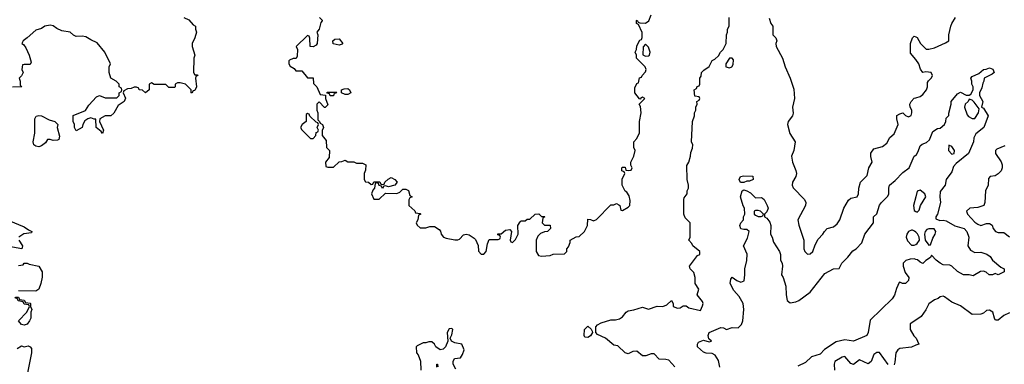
# Model space of a CAD drawing. Header units: inches. Extents: x 2601682 to 2755810, y 449311 to 584050.
# Tile 86 of 256: x 2633798 to 2640613, y 490750 to 493135. Entities that reach past the tile are written whole.
import ezdxf

# ---------------------------------------------------------------- set-up
doc = ezdxf.new("R2010")
doc.units = ezdxf.units.IN
doc.header["$MEASUREMENT"] = 0
doc.layers.add('C6439', color=7, linetype='Continuous')
doc.layers.add('C6449', color=7, linetype='Continuous')

msp = doc.modelspace()

# ---------------------------------------------------------------- linework, layer by layer
at = {"layer": 'C6439', "color": 2}
for points, elevation in [([(2634934, 493150), (2634970, 493134), (2634999.6, 493099.6), (2635014, 493090), (2635014, 493070), (2635022, 493050), (2635011.3, 493010), (2634991.3, 492970), (2634991.3, 492950), (2635011.3, 492890), (2635004.7, 492870), (2635002, 492770), (2635010, 492754), (2635030, 492754), (2635032, 492750), (2635018, 492742), (2635014, 492730), (2635022, 492670), (2635010, 492646), (2634998, 492642), (2634990, 492626), (2634986, 492630), (2634986, 492650), (2634946, 492690), (2634910, 492698), (2634890, 492698), (2634874, 492690), (2634874, 492670), (2634870, 492666), (2634830, 492666), (2634810, 492686), (2634730, 492686), (2634710, 492698), (2634694, 492690), (2634694, 492650), (2634670, 492628.7), (2634647.3, 492647.3), (2634626, 492650), (2634622, 492662), (2634607.3, 492667.3), (2634590, 492668), (2634570, 492658), (2634543.6, 492656.4), (2634518, 492642), (2634514, 492630), (2634531, 492591), (2634522, 492570), (2634479.6, 492540.4), (2634450, 492488), (2634430, 492468.7), (2634390, 492468.7), (2634352, 492450), (2634351.3, 492430), (2634378, 492370), (2634371.3, 492348.7), (2634362, 492362), (2634328.7, 492390), (2634326, 492446), (2634314, 492446), (2634290, 492455.3), (2634270, 492449), (2634250, 492435.3), (2634236, 492410), (2634230, 492388), (2634190, 492366), (2634178, 492390), (2634178, 492410), (2634168.9, 492431.1), (2634167.3, 492472.7), (2634253.6, 492506.4), (2634276.4, 492543.6), (2634330, 492602), (2634350, 492611.3), (2634390, 492594), (2634470, 492594), (2634486, 492610), (2634486, 492630), (2634502, 492638), (2634506, 492650), (2634502, 492662), (2634486, 492670), (2634486, 492690), (2634466, 492710), (2634428, 492730), (2634418, 492770), (2634418, 492810), (2634426, 492830), (2634388, 492910), (2634334.6, 492974.6), (2634290, 492995.3), (2634257.2, 493017.2), (2634230, 493022), (2634190, 493018), (2634170, 493028), (2634148, 493050), (2634090, 493059.3), (2634054.5, 493074.5), (2634030, 493092.3), (2634010, 493097.2), (2633972, 493090), (2633950, 493075.3), (2633910, 493062), (2633850, 493008.7), (2633822, 492990), (2633814, 492970), (2633823.6, 492963.6), (2633839.8, 492939.8), (2633864.7, 492890), (2633878, 492842), (2633870, 492826), (2633830, 492826), (2633818, 492822), (2633812, 492790), (2633822, 492770), (2633810, 492746), (2633794, 492730), (2633802, 492710), (2633802, 492682), (2633814, 492670), (2633749, 492669)], 22), ([(2635874, 493150), (2635891.6, 493131.6), (2635891.6, 493128.4), (2635883.6, 493116.4), (2635872, 493070), (2635854, 493050), (2635862, 493030), (2635858, 492970), (2635850, 492958), (2635830, 492948), (2635808.7, 492948.7), (2635807.3, 493007.3), (2635802, 493022), (2635790, 493026), (2635712, 492950), (2635722, 492930), (2635718, 492882), (2635712.7, 492867.3), (2635690, 492866), (2635664.7, 492855.3), (2635662, 492850), (2635662, 492830), (2635670, 492814), (2635696.9, 492796.9), (2635710, 492782), (2635750, 492782), (2635790, 492734), (2635830, 492734), (2635832.7, 492692.7), (2635854, 492670), (2635878, 492618), (2635914, 492614), (2635914, 492590), (2635930, 492546), (2635911.6, 492528.4), (2635908.4, 492528.4), (2635870, 492566), (2635854, 492550), (2635854, 492510), (2635862, 492490), (2635862, 492442), (2635874, 492430), (2635878, 492418), (2635894, 492410), (2635902, 492390), (2635892.7, 492367.3), (2635892.7, 492332.7), (2635919.6, 492299.6), (2635922, 492250), (2635942, 492230), (2635939.6, 492180.4), (2635914, 492150), (2635918, 492118), (2635930, 492114), (2635970, 492114), (2636010, 492152), (2636027.3, 492152.7), (2636050, 492162), (2636070, 492152), (2636110, 492152), (2636130, 492142), (2636170, 492142), (2636194, 492130), (2636192.7, 492092.7), (2636182, 492070), (2636182, 492030), (2636192.7, 492012.7), (2636211.6, 492011.6), (2636230, 491994), (2636242, 491998), (2636250, 492014), (2636290, 492014), (2636298, 491998), (2636310, 491994), (2636322, 491998), (2636326, 492010), (2636348.7, 492031.3), (2636370, 492042), (2636394, 492030), (2636412, 492010), (2636394, 491990), (2636350, 491978), (2636330, 491986), (2636318, 491982), (2636310, 491966), (2636302, 491982), (2636287.3, 491987.3), (2636282, 492002), (2636270, 492006), (2636258, 492002), (2636254, 491970), (2636243.6, 491956.4), (2636234, 491930), (2636250, 491894), (2636287.3, 491892.7), (2636330, 491934), (2636408.4, 491931.6), (2636430, 491942), (2636450, 491962), (2636470, 491962), (2636490, 491952), (2636498, 491918), (2636514, 491910), (2636498, 491902), (2636492.7, 491887.3), (2636492, 491850), (2636532.7, 491812.7), (2636538, 491798), (2636570, 491794), (2636574, 491790), (2636558, 491782), (2636554, 491750), (2636542, 491730), (2636550, 491714), (2636570, 491694), (2636610, 491694), (2636636.4, 491703.6), (2636670, 491704.7), (2636702, 491682), (2636710.8, 491670.8), (2636716, 491650), (2636730.8, 491630.8), (2636750, 491622.8), (2636810, 491611), (2636830, 491611.3), (2636843.1, 491616.9), (2636870, 491646), (2636889, 491651), (2636910, 491646), (2636943.6, 491623.6), (2636952.7, 491612.7), (2636971.6, 491571.6), (2636972.7, 491532.7), (2636992.7, 491512.7), (2637010, 491512), (2637028, 491530), (2637036.4, 491583.6), (2637047.3, 491612.7), (2637110, 491614), (2637122, 491618), (2637126, 491630), (2637122, 491642), (2637107.3, 491647.3), (2637107.3, 491652.7), (2637130, 491654), (2637160.4, 491679.6), (2637190, 491682), (2637202, 491670), (2637194, 491610), (2637198, 491598), (2637210, 491594), (2637230, 491614), (2637248, 491650), (2637246, 491710), (2637263.1, 491736.9), (2637270, 491742), (2637296.4, 491743.6), (2637310, 491754), (2637330, 491754), (2637366, 491790), (2637391.6, 491791.6), (2637410, 491774), (2637430, 491774), (2637434, 491770), (2637418, 491762), (2637414, 491730), (2637430, 491714), (2637470, 491714), (2637472, 491690), (2637451.6, 491668.4), (2637430, 491668), (2637403.6, 491656.4), (2637383.6, 491636.4), (2637374, 491610), (2637372, 491530), (2637390, 491502), (2637410, 491498), (2637470, 491502), (2637491.6, 491511.6), (2637570, 491514), (2637586, 491530), (2637586, 491550), (2637596.4, 491563.6), (2637607.3, 491592.7), (2637608, 491610), (2637650, 491632), (2637670, 491634), (2637708, 491670), (2637728, 491710), (2637730, 491754), (2637750, 491752), (2637770, 491742), (2637790, 491752), (2637890, 491854), (2637910, 491854), (2637930, 491862), (2637946, 491854), (2637952, 491850), (2637958, 491818), (2637970, 491814), (2638010, 491838), (2638022, 491850), (2638023.1, 491883.1), (2638016.4, 491916.4), (2638000.4, 491940.4), (2637990, 491948), (2637968.7, 491990), (2637968.9, 492031.1), (2637986, 492070), (2637982, 492082), (2637966, 492090), (2637966, 492110), (2637970, 492114), (2637990, 492114), (2637994, 492094), (2638010, 492092), (2638030, 492094), (2638038, 492110), (2638028.4, 492128.4), (2638028, 492150), (2638048.7, 492190), (2638058, 492230), (2638048, 492250), (2638048, 492290), (2638070, 492314), (2638088.4, 492351.6), (2638088, 492430), (2638099, 492490), (2638095.3, 492535.3), (2638086, 492550), (2638126, 492590), (2638110, 492598), (2638094, 492590), (2638094, 492586), (2638087.3, 492587.3), (2638055.3, 492630), (2638056.4, 492663.6), (2638070, 492694), (2638082, 492698), (2638087.3, 492732.7), (2638102, 492738), (2638106, 492750), (2638130, 492774), (2638135.3, 492790), (2638128, 492810), (2638068.4, 492868.4), (2638068, 492890), (2638058, 492910), (2638068, 492930), (2638070, 492954), (2638090, 492994), (2638102, 492998), (2638107.3, 493012.7), (2638107.3, 493047.3), (2638082, 493102), (2638068, 493110), (2638068, 493130), (2638071.6, 493131.6), (2638078, 493118), (2638090, 493114), (2638130, 493112), (2638153.2, 493126.8), (2638168.7, 493170)], 26), ([(2638332.9, 490732.9), (2638290, 490779), (2638270, 490784), (2638225.2, 490785.2), (2638190, 490822), (2638170, 490822), (2638130.9, 490809.1), (2638110, 490809), (2638070, 490842), (2638041, 490839), (2638010, 490822), (2637990, 490828.7), (2637938, 490878), (2637910, 490882), (2637852, 490932), (2637797.2, 490957.2), (2637786, 490970), (2637786, 491010), (2637796.4, 491023.6), (2637823.1, 491036.9), (2637890, 491058), (2637923.1, 491056.9), (2637950, 491064.7), (2637970, 491078), (2637995.3, 491110), (2638010, 491121), (2638050, 491126), (2638110, 491144.7), (2638150, 491132), (2638210, 491151.3), (2638250, 491151), (2638278, 491162), (2638310, 491192), (2638322, 491170), (2638322, 491150), (2638350, 491138), (2638370, 491142), (2638390, 491154), (2638410, 491154), (2638430, 491142), (2638510, 491122), (2638524.7, 491155.3), (2638529, 491170), (2638524.7, 491184.7), (2638488, 491230), (2638498, 491270), (2638474, 491310), (2638473.2, 491350), (2638464.7, 491384.7), (2638438, 491410), (2638435.3, 491430), (2638490, 491502), (2638506, 491510), (2638506, 491530), (2638458, 491570), (2638450, 491586), (2638428.7, 491608.7), (2638438, 491630), (2638438, 491730), (2638404.7, 491764.7), (2638395.3, 491790), (2638395.3, 491890), (2638398, 491902), (2638418, 491930), (2638418, 491950), (2638428, 491970), (2638428, 491990), (2638418, 492030), (2638414.6, 492125.4), (2638428.7, 492150), (2638442, 492190), (2638443.1, 492216.9), (2638454.6, 492245.4), (2638458, 492270), (2638448, 492290), (2638455.3, 492430), (2638468, 492470), (2638468, 492490), (2638478, 492510), (2638478, 492530), (2638488, 492550), (2638486, 492570), (2638502, 492578), (2638506, 492590), (2638502, 492602), (2638470, 492606), (2638466, 492650), (2638482, 492658), (2638487.3, 492672.7), (2638502, 492678), (2638506, 492690), (2638506, 492730), (2638515.3, 492744.7), (2638518, 492770), (2638533.6, 492786.4), (2638570, 492812), (2638590, 492852), (2638610, 492862), (2638634.6, 492885.4), (2638649, 492911), (2638668, 492930), (2638688, 492970), (2638689.1, 493030.9), (2638698, 493050), (2638698, 493070), (2638708, 493090), (2638708, 493150)], 22), ([(2638985.4, 493145.4), (2638998, 493110), (2639011, 493090), (2639011.3, 493030), (2639031.3, 493010), (2639038, 492990), (2639031, 492970), (2639034.8, 492950), (2639078.8, 492870), (2639096, 492810), (2639131.3, 492730), (2639155.3, 492655.3), (2639160.7, 492590), (2639147.3, 492530), (2639150.9, 492489.1), (2639146, 492470), (2639116, 492430), (2639111.3, 492410), (2639127.5, 492347.5), (2639164.7, 492290), (2639156, 492230), (2639141, 492190), (2639146, 492150), (2639170.6, 492090.6), (2639174.8, 492070), (2639170.7, 492049.3), (2639146, 492010), (2639144.7, 491990), (2639151.6, 491971.6), (2639230, 491891.3), (2639238.8, 491870), (2639236, 491850), (2639184.7, 491750), (2639190, 491714), (2639224.7, 491610), (2639224.7, 491550), (2639232, 491530), (2639250, 491512), (2639270, 491514), (2639288.4, 491531.6), (2639304, 491576), (2639324.7, 491615.3), (2639358, 491650), (2639368, 491670), (2639388, 491690), (2639430, 491701), (2639456.6, 491723.4), (2639475.3, 491750), (2639501.2, 491830), (2639534.8, 491885.2), (2639550, 491898.8), (2639594, 491910), (2639604, 491930), (2639605.2, 491970), (2639617.2, 492010), (2639663.1, 492056.9), (2639675.3, 492110), (2639698, 492150), (2639689.4, 492189.4), (2639690, 492212), (2639710, 492241), (2639770, 492258), (2639800.2, 492279.8), (2639821.2, 492318.8), (2639850, 492344.7), (2639879, 492410), (2639869.3, 492449.3), (2639870, 492471.3), (2639890, 492484.7), (2639910, 492491), (2639930, 492472), (2639950, 492462), (2639968.4, 492471.6), (2639974, 492490), (2639973.2, 492510), (2639962, 492530), (2639959, 492550), (2639968.7, 492570), (2639990, 492591), (2640000, 492594.4)], 22), ([(2640000, 492858.7), (2639964.7, 492904.7), (2639964, 492970), (2639978, 493010), (2639990, 493022), (2640000, 493017)], 22), ([(2638643.7, 490730), (2638635.5, 490775.5), (2638612.9, 490812.9), (2638590, 490824), (2638550, 490826.6), (2638530, 490834), (2638489, 490870), (2638488.7, 490890), (2638496.4, 490903.6), (2638530, 490918), (2638570, 490904.7), (2638586, 490910), (2638567.3, 490927.3), (2638564, 490950), (2638570, 490970.8), (2638650, 491004.7), (2638670, 491002), (2638690, 490991.3), (2638730, 491004.7), (2638770, 491002), (2638793.6, 491026.4), (2638804, 491050), (2638809.3, 491130), (2638806, 491170), (2638778.9, 491218.9), (2638740.2, 491260.2), (2638715.3, 491310), (2638720.4, 491339.6), (2638730, 491354), (2638762, 491330), (2638790, 491318.8), (2638811.9, 491328.1), (2638818, 491370), (2638816, 491410), (2638832.1, 491467.9), (2638832.5, 491512.5), (2638809, 491570), (2638836.5, 491623.5), (2638848, 491670), (2638830, 491682), (2638810, 491682), (2638790, 491688.7), (2638782, 491710), (2638788.7, 491730), (2638808, 491750), (2638808.7, 491770), (2638818, 491790), (2638815.3, 491830), (2638806.3, 491846.3), (2638788, 491910), (2638798, 491950), (2638810, 491958), (2638830.9, 491950.9), (2638856, 491936), (2638890, 491902), (2638930, 491904.7), (2638939.8, 491899.8), (2638950.8, 491890.8), (2638972, 491850), (2638978, 491830), (2638970, 491806), (2638954, 491790), (2638954, 491770), (2638970, 491762), (2638990, 491734), (2638998, 491710), (2638994.8, 491650), (2639006, 491630), (2639015.3, 491595.3), (2639058, 491530), (2639064.7, 491510), (2639064.7, 491470), (2639076, 491450), (2639078.8, 491430), (2639071, 491370), (2639082.8, 491350), (2639100.7, 491290), (2639103, 491230), (2639110, 491192), (2639130, 491176), (2639170, 491182), (2639190, 491190.6), (2639269.7, 491250.3), (2639370, 491378), (2639430, 491411.3), (2639470, 491412), (2639489.2, 491450.8), (2639529.4, 491490.6), (2639564.1, 491535.9), (2639588, 491550), (2639628, 491590), (2639648.7, 491650), (2639708.7, 491730), (2639708.7, 491770), (2639730, 491792), (2639749.2, 491850.8), (2639762, 491870), (2639806.3, 491913.7), (2639812.7, 491930), (2639813.2, 491970), (2639819, 491990), (2639858.4, 492021.6), (2639910, 492078), (2639955.3, 492110), (2639989.2, 492190), (2640000, 492196.7)], 18), ([(2640000, 491910.3), (2639984, 491850), (2639990, 491814), (2640000, 491808)], 18), ([(2633653.7, 491773.7), (2633830, 491701.6), (2633859.8, 491679.8), (2633882, 491670), (2633879.6, 491660.4), (2633827.9, 491652.1), (2633791.3, 491630)], 22), ([(2640000, 491664), (2639991.9, 491671.9), (2639977.6, 491677.6), (2639970, 491679.5), (2639950.4, 491669.6), (2639938, 491650), (2639934.9, 491630), (2639943.7, 491603.7), (2639970, 491574.8), (2639990, 491574), (2640000, 491580)], 18), ([(2633791.3, 491610), (2633818, 491570), (2633812, 491550), (2633630, 491581.1)], 22), ([(2640000, 491476.5), (2639990, 491479), (2639962, 491478), (2639931.1, 491468.9), (2639912, 491450), (2639912, 491430), (2639926, 491386), (2639951.3, 491350), (2639951, 491330), (2639930, 491309.3), (2639909.1, 491309.1), (2639890, 491318), (2639884.7, 491315.3), (2639866, 491274), (2639852.3, 491227.7), (2639838, 491202), (2639684.4, 491055.6), (2639670.9, 490969.1), (2639662, 490950), (2639570, 490909.5), (2639510, 490918.9), (2639450, 490906), (2639367.8, 490852.2), (2639338.9, 490821.1), (2639278.6, 490801.4), (2639237.8, 490762.2), (2639183.2, 490736.8)], 18), ([(2633790, 491434), (2633822, 491438), (2633828.9, 491451.1), (2633849.2, 491450.8), (2633863.6, 491443.6), (2633931, 491430), (2633954.8, 491390), (2633953.4, 491353.4), (2633944.9, 491310), (2633930, 491269), (2633910, 491255.3), (2633790, 491258)], 22), ([(2636816.4, 490716.4), (2636798, 490750), (2636798, 490770), (2636808, 490790), (2636850, 490794), (2636863.1, 490816.9), (2636874, 490850), (2636858, 490890), (2636810, 490899), (2636786, 490910), (2636778, 490930), (2636790, 490954), (2636795.3, 490990), (2636790, 490998), (2636770, 490995.3), (2636758, 490970), (2636762, 490910), (2636744.7, 490870), (2636730, 490855.3), (2636709.1, 490849.1), (2636678, 490870), (2636668.4, 490888.4), (2636650, 490906), (2636630, 490906), (2636610, 490898), (2636590, 490898), (2636550, 490878), (2636542, 490870), (2636544.7, 490830), (2636556, 490816), (2636571.6, 490771.6), (2636574, 490710)], 26), ([(2640000, 491056), (2639962, 491030), (2639962, 490990), (2639986.8, 490946.8), (2640000, 490932.2)], 22), ([(2633781.2, 490858.8), (2633810, 490878), (2633830, 490872), (2633856.9, 490876.9), (2633870, 490872), (2633879.8, 490859.8), (2633880.7, 490830), (2633852.7, 490690)], 22), ([(2640000, 490881.3), (2639970.4, 490869.6), (2639890, 490859.3), (2639876, 490850), (2639863, 490830), (2639855.2, 490764.8), (2639850, 490746)], 22), ([(2639810, 490749), (2639750, 490832.3), (2639730, 490832.3), (2639710, 490817.2), (2639690.5, 490769.5), (2639670, 490754), (2639610, 490782), (2639570, 490748), (2639550, 490755.3), (2639510, 490804), (2639490, 490799), (2639441, 490770), (2639434.8, 490750), (2639438.8, 490710)], 22), ([(2636686, 490730), (2636686, 490750), (2636691.1, 490751.1), (2636692.7, 490732.7)], 26)]:
    msp.add_lwpolyline(points, dxfattribs=dict(at, elevation=elevation))
for points, elevation in [([(2636010, 492958), (2635968, 492968), (2635966, 492990), (2635980.4, 492999.6), (2636010, 493002), (2636034, 492970), (2636030, 492966)], 26), ([(2638130, 492966), (2638112.7, 492947.3), (2638112, 492892), (2638130, 492882), (2638150, 492884.7), (2638158, 492890), (2638162, 492910), (2638150, 492946)], 26), ([(2638730, 492868), (2638710, 492868), (2638684.7, 492830), (2638684.7, 492810), (2638710, 492802.8), (2638728, 492810), (2638735.5, 492824.5), (2638738, 492858)], 22), ([(2636050, 492618), (2636026, 492630), (2636026, 492650), (2636043.1, 492656.9), (2636070, 492658), (2636082, 492650), (2636090, 492628), (2636070, 492618)], 26), ([(2635948, 492608), (2635942, 492622), (2635926, 492626), (2635927.3, 492632.7), (2635992.7, 492632.7), (2635986, 492626), (2635974, 492626), (2635970, 492608.7)], 26), ([(2634030, 492298), (2634010, 492306), (2633990, 492306), (2633976.9, 492283.1), (2633950, 492261.2), (2633930, 492256), (2633910, 492259.5), (2633896, 492270), (2633892.7, 492290), (2633904, 492350), (2633902.7, 492450), (2633912.9, 492467.1), (2633930, 492472.7), (2633950.3, 492470.4), (2634003, 492443), (2634042, 492430), (2634062, 492410), (2634058, 492390), (2634074, 492330), (2634070, 492306), (2634059.6, 492300.4)], 22), ([(2635790, 492486), (2635782, 492478), (2635782, 492430), (2635754, 492410), (2635742, 492390), (2635750, 492374), (2635810, 492314), (2635830, 492314), (2635847.3, 492332.7), (2635850, 492354), (2635862, 492358), (2635866, 492370), (2635858, 492390), (2635866, 492410), (2635862, 492422), (2635850, 492426), (2635807.3, 492467.3), (2635802, 492482)], 26), ([(2638787.3, 492007.3), (2638778, 492030), (2638786, 492050), (2638810, 492054), (2638872.7, 492052.7), (2638874, 492030), (2638850, 492018), (2638830, 492018), (2638810, 492008)], 18), ([(2638910, 491815.3), (2638890, 491815.3), (2638882, 491810), (2638882, 491790), (2638890, 491782), (2638910, 491772), (2638930, 491774), (2638942, 491778), (2638946, 491790), (2638926, 491810)], 18), ([(2633830, 491022), (2633810, 491026.6), (2633789, 491050), (2633848, 491110), (2633866, 491150), (2633862, 491162), (2633830, 491166), (2633822, 491182), (2633788.4, 491188.4), (2633782, 491202), (2633766, 491210), (2633770, 491214), (2633790, 491214), (2633798, 491198), (2633830, 491194), (2633838, 491178), (2633870, 491174), (2633874, 491170), (2633874, 491150), (2633882, 491130), (2633876, 491110), (2633874.4, 491070), (2633867.3, 491050), (2633850, 491027.3)], 22), ([(2637730, 490935.3), (2637710, 490938), (2637704, 490950), (2637708.4, 490991.6), (2637730, 491014), (2637752.7, 490992.7), (2637759.6, 490979.6), (2637762, 490970), (2637750, 490948)], 22)]:
    msp.add_lwpolyline(points, close=True, dxfattribs=dict(at, elevation=elevation))
at = {"layer": 'C6449', "color": 2}
for points, elevation in [([(2640000, 493017), (2640010, 493012), (2640032, 492970), (2640071.1, 492931.1), (2640090, 492931), (2640130, 492941), (2640205.2, 492974.8), (2640228, 492990), (2640229.1, 493030.9), (2640242, 493090), (2640248.7, 493110), (2640275.3, 493150)], 22), ([(2640000, 492594.4), (2640030, 492604.7), (2640050, 492618), (2640074, 492650), (2640082, 492670), (2640080.4, 492699.6), (2640087.3, 492712.7), (2640110, 492734), (2640115.3, 492750), (2640106, 492770), (2640070, 492775.3), (2640048.9, 492768.9), (2640033.6, 492793.6), (2640022, 492830), (2640000, 492858.7)], 22), ([(2640000, 492196.7), (2640002, 492198), (2640017.2, 492222.8), (2640030, 492262), (2640045.6, 492274.4), (2640074, 492286), (2640096, 492304), (2640119, 492361), (2640150, 492382), (2640170, 492384.7), (2640198, 492410), (2640208, 492430), (2640210, 492454), (2640228, 492472), (2640228, 492488), (2640246, 492550), (2640246, 492570), (2640290, 492622), (2640310, 492634), (2640350, 492612), (2640370, 492612), (2640380.4, 492619.6), (2640398, 492650), (2640398, 492670), (2640388.9, 492688.9), (2640388.7, 492710), (2640382, 492730), (2640390, 492742), (2640436.4, 492763.6), (2640468.4, 492791.6), (2640487.3, 492792.7), (2640510, 492802), (2640532.7, 492792.7), (2640542, 492770), (2640530, 492758), (2640474, 492730), (2640472, 492710), (2640463.6, 492696.4), (2640456.9, 492663.1), (2640442, 492630), (2640442, 492610), (2640464.7, 492570), (2640454, 492530), (2640470, 492522), (2640502, 492470), (2640470.6, 492389.4), (2640415.3, 492344.7), (2640402.8, 492317.2), (2640398.8, 492290), (2640364.7, 492210), (2640279.3, 492140.7), (2640261.6, 492118.4), (2640250, 492082), (2640211.3, 492030), (2640204.7, 491990), (2640170, 491946), (2640166, 491910), (2640170.5, 491870), (2640150.6, 491789.4), (2640138, 491770), (2640138, 491758), (2640166, 491746), (2640190, 491747.3), (2640210, 491742), (2640270, 491707.3), (2640334.8, 491690), (2640353.4, 491670), (2640366.8, 491630), (2640361, 491570), (2640379.8, 491539.8), (2640410, 491524.7), (2640450, 491526), (2640493.2, 491513.2), (2640515.2, 491495.2), (2640530.6, 491470.6), (2640590, 491422), (2640612, 491410), (2640612, 491390), (2640570, 491368.7), (2640550, 491378), (2640531.1, 491368.9), (2640508.9, 491368.9), (2640488.4, 491388.4), (2640470, 491395.3), (2640447.1, 491392.9), (2640396.9, 491363.1), (2640369, 491369), (2640330, 491369.3), (2640290, 491393.2), (2640250, 491429.3), (2640235.1, 491435.1), (2640190, 491439.3), (2640169.6, 491449.6), (2640142, 491470), (2640110, 491506), (2640102, 491490), (2640070.7, 491469.3), (2640050, 491448), (2640030, 491458), (2640013.2, 491473.2), (2640000, 491476.5)], 18), ([(2640616.9, 492263.1), (2640561, 492239), (2640552, 492230), (2640552, 492210), (2640591, 492151), (2640598, 492130), (2640598, 492110), (2640590.8, 492089.2), (2640570, 492068), (2640550, 492055.3), (2640514, 492050), (2640503.6, 492036.4), (2640502, 491990), (2640482, 491950), (2640478, 491870), (2640472, 491850), (2640430, 491835.3), (2640374, 491830), (2640352, 491810), (2640358, 491790), (2640410, 491734.8), (2640430, 491721), (2640450, 491711.3), (2640490, 491724.7), (2640510, 491724.7), (2640530, 491712), (2640536, 491690), (2640552, 491670), (2640570, 491662.8), (2640610, 491662), (2640650, 491631.3)], 22), ([(2640000, 491808), (2640010, 491802), (2640023.1, 491816.9), (2640034, 491850), (2640069, 491910), (2640062, 491930), (2640030, 491955.3), (2640010, 491948), (2640000, 491910.3)], 18), ([(2640000, 491580), (2640010, 491586), (2640026, 491610), (2640022.7, 491630), (2640012.1, 491652.1), (2640000, 491664)], 18), ([(2640650, 491106), (2640610, 491088.7), (2640570, 491055.3), (2640556.4, 491056.4), (2640550, 491058), (2640544, 491070), (2640534, 491110), (2640510, 491124), (2640490, 491122), (2640470, 491104), (2640450, 491097.2), (2640390, 491095.3), (2640310, 491155.3), (2640250, 491179), (2640198, 491218), (2640190, 491222), (2640170, 491218), (2640155.3, 491204.7), (2640130, 491195.3), (2640090.9, 491169.1), (2640070, 491128), (2640038, 491082), (2640000, 491056)], 22), ([(2640000, 490932.2), (2640002, 490930), (2640022, 490890), (2640000, 490881.3)], 22)]:
    msp.add_lwpolyline(points, dxfattribs=dict(at, elevation=elevation))
at = {"layer": 'C6449', "color": 2, "elevation": 18}
for points in [[(2640370, 492586), (2640362, 492570), (2640342, 492550), (2640338, 492530), (2640356.9, 492476.9), (2640365.4, 492465.4), (2640390, 492451.3), (2640410, 492452), (2640435.3, 492490), (2640438, 492518), (2640404.7, 492564.7), (2640390, 492578)], [(2640230, 492266), (2640226, 492230), (2640250, 492204.7), (2640266, 492210), (2640268, 492230), (2640250, 492258)], [(2640090, 491688.7), (2640076.9, 491683.1), (2640064.7, 491670), (2640061, 491650), (2640064.7, 491610), (2640090, 491574), (2640102, 491578), (2640118, 491622), (2640135.3, 491650), (2640138, 491670), (2640128, 491688)]]:
    msp.add_lwpolyline(points, close=True, dxfattribs=at)

doc.saveas('drawing.dxf')
